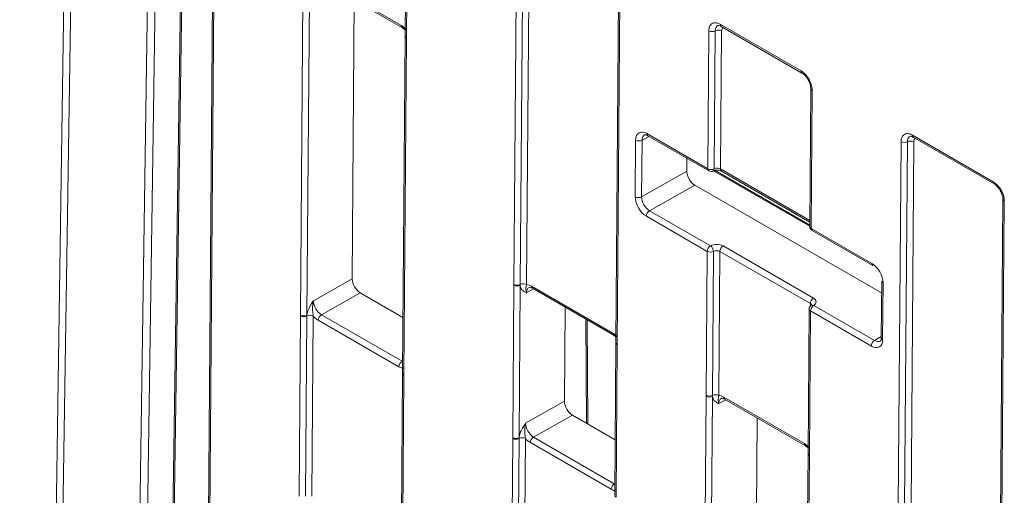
# Model space of a CAD drawing. Header units: millimetres. Extents: x 0 to 2100, y 0 to 1485.
# Tile 88 of 116: x 1289 to 1343, y 1136 to 1162. Entities that reach past the tile are written whole.
import ezdxf

# ---------------------------------------------------------------- set-up
doc = ezdxf.new("R2010")
doc.units = ezdxf.units.MM
doc.header["$LTSCALE"] = 5

msp = doc.modelspace()

# ---------------------------------------------------------------- linework, layer by layer
at = {"color": 7, "linetype": 'Continuous', "lineweight": 15}
for p, q in [((1291.558, 1204.034), (1288.502, 1001.811)), ((1297.552, 1174.744), (1296.427, 1100.312)), ((1299.209, 1173.212), (1298.671, 1101.608)), ((1315.78, 1147.517), (1315.932, 1167.648)), ((1316.283, 1167.644), (1316.131, 1147.514)), ((1316.634, 1167.641), (1316.482, 1147.511)), ((1309.816, 1167.116), (1309.772, 1161.283)), ((1309.889, 1167.014), (1309.846, 1161.181)), ((1304.005, 1145.827), (1304.145, 1164.422)), ((1304.497, 1164.42), (1304.357, 1145.824)), ((1305.116, 1164.381), (1309.573, 1161.808)), ((1305.168, 1164.265), (1309.625, 1161.692)), ((1321.559, 1164.459), (1321.407, 1144.329)), ((1321.632, 1164.357), (1321.48, 1144.227)), ((1306.97, 1163.224), (1306.855, 1147.832)), ((1327.163, 1161.885), (1331.625, 1159.309)), ((1309.625, 1161.692), (1309.775, 1161.576)), ((1326.481, 1153.906), (1326.538, 1161.524)), ((1326.889, 1161.521), (1326.832, 1153.902)), ((1327.24, 1161.518), (1327.183, 1153.896)), ((1327.214, 1161.769), (1331.677, 1159.192)), ((1327.214, 1161.769), (1327.218, 1161.767)), ((1309.772, 1161.234), (1309.632, 1142.638)), ((1309.845, 1161.132), (1309.705, 1142.536)), ((1309.772, 1161.283), (1309.772, 1161.234)), ((1309.846, 1161.181), (1309.845, 1161.132)), ((1332.165, 1158.336), (1332.108, 1150.717)), ((1332.238, 1158.234), (1332.181, 1150.615)), ((1322.475, 1152.359), (1322.498, 1155.484)), ((1322.85, 1155.482), (1322.827, 1152.356)), ((1323.122, 1155.845), (1326.481, 1153.906)), ((1323.174, 1155.728), (1326.533, 1153.789)), ((1336.994, 1135.271), (1337.145, 1155.401)), ((1337.496, 1155.398), (1337.345, 1135.268)), ((1337.847, 1155.395), (1337.696, 1135.265)), ((1337.769, 1155.762), (1342.232, 1153.186)), ((1337.821, 1155.646), (1342.284, 1153.069)), ((1325.325, 1154.487), (1325.32, 1153.77)), ((1322.827, 1152.356), (1325.32, 1153.77)), ((1326.799, 1153.795), (1332.108, 1150.73)), ((1327.235, 1153.779), (1332.11, 1150.965)), ((1325.758, 1153.003), (1323.265, 1151.588)), ((1325.758, 1153.003), (1336.075, 1147.047)), ((1342.772, 1152.213), (1342.62, 1132.083)), ((1342.845, 1152.111), (1342.694, 1131.981)), ((1323.265, 1151.588), (1326.624, 1149.649)), ((1326.447, 1149.345), (1323.088, 1151.284)), ((1332.181, 1150.615), (1335.54, 1148.676)), ((1332.233, 1150.499), (1335.592, 1148.56)), ((1327.326, 1149.646), (1332.318, 1146.764)), ((1326.387, 1141.394), (1326.447, 1149.345)), ((1326.798, 1149.342), (1326.738, 1141.391)), ((1327.149, 1149.342), (1327.089, 1141.388)), ((1332.142, 1146.46), (1327.149, 1149.342)), ((1304.713, 1146.617), (1306.855, 1147.832)), ((1315.717, 1139.066), (1315.78, 1147.468)), ((1315.78, 1147.468), (1315.78, 1147.517)), ((1316.132, 1147.465), (1316.069, 1139.063)), ((1316.131, 1147.514), (1316.132, 1147.465)), ((1316.751, 1147.427), (1321.208, 1144.854)), ((1316.803, 1147.311), (1321.259, 1144.738)), ((1336.08, 1147.704), (1336.056, 1144.578)), ((1336.153, 1147.601), (1336.13, 1144.476)), ((1307.293, 1147.065), (1305.151, 1145.85)), ((1307.293, 1147.065), (1309.655, 1145.701)), ((1318.605, 1146.27), (1318.566, 1141.071)), ((1332.074, 1146.157), (1332.014, 1138.206)), ((1332.324, 1146.359), (1335.682, 1144.42)), ((1303.93, 1135.838), (1304.005, 1145.778)), ((1304.005, 1145.778), (1304.005, 1145.827)), ((1304.356, 1145.774), (1304.281, 1135.834)), ((1304.357, 1145.824), (1304.356, 1145.774)), ((1304.707, 1145.771), (1304.632, 1135.831)), ((1305.151, 1145.85), (1309.608, 1143.277)), ((1319.856, 1139.812), (1319.813, 1145.573)), ((1332.147, 1146.054), (1332.087, 1138.104)), ((1335.506, 1144.116), (1332.147, 1146.054)), ((1309.431, 1142.973), (1304.975, 1145.545)), ((1321.259, 1144.738), (1321.409, 1144.622)), ((1321.407, 1144.28), (1321.344, 1135.878)), ((1321.407, 1144.329), (1321.407, 1144.28)), ((1321.48, 1144.178), (1321.417, 1135.775)), ((1321.48, 1144.227), (1321.48, 1144.178)), ((1309.632, 1142.589), (1309.557, 1132.649)), ((1309.705, 1142.487), (1309.63, 1132.547)), ((1309.632, 1142.638), (1309.632, 1142.589)), ((1309.705, 1142.536), (1309.705, 1142.487)), ((1326.323, 1132.943), (1326.387, 1141.345)), ((1326.387, 1141.345), (1326.387, 1141.394)), ((1326.739, 1141.342), (1326.675, 1132.94)), ((1326.738, 1141.391), (1326.739, 1141.342)), ((1327.358, 1141.304), (1331.814, 1138.731)), ((1316.425, 1139.857), (1318.566, 1141.071)), ((1327.409, 1141.188), (1331.866, 1138.615)), ((1319.004, 1140.304), (1316.863, 1139.089)), ((1319.004, 1140.304), (1321.367, 1138.94)), ((1329.212, 1140.147), (1329.173, 1134.948)), ((1315.716, 1139.017), (1315.717, 1139.066)), ((1316.069, 1139.063), (1316.067, 1139.014)), ((1316.863, 1139.089), (1321.319, 1136.516)), ((1315.642, 1129.077), (1315.716, 1139.017)), ((1316.067, 1139.014), (1315.993, 1129.073)), ((1316.418, 1139.01), (1316.344, 1129.07)), ((1321.143, 1136.212), (1316.686, 1138.785)), ((1331.866, 1138.615), (1332.016, 1138.498)), ((1332.013, 1138.157), (1331.95, 1129.755)), ((1332.014, 1138.206), (1332.013, 1138.157)), ((1332.087, 1138.054), (1332.023, 1129.652)), ((1332.087, 1138.104), (1332.087, 1138.054))]:
    msp.add_line(p, q, dxfattribs=at)
at = {"color": 8, "linetype": 'Continuous', "lineweight": 15}
for p, q in [((1291.925, 1203.553), (1288.879, 1002.029)), ((1294.586, 1099.096), (1295.79, 1178.733)), ((1296.214, 1178.729), (1295.017, 1099.494)), ((1297.626, 1174.701), (1296.502, 1100.356)), ((1299.283, 1173.11), (1298.745, 1101.65)), ((1323.236, 1155.693), (1322.85, 1155.482)), ((1326.878, 1153.819), (1332.108, 1150.799)), ((1327.183, 1153.896), (1332.11, 1151.051)), ((1316.865, 1147.275), (1316.479, 1147.064)), ((1332.141, 1146.325), (1332.142, 1146.46)), ((1319.784, 1139.854), (1319.741, 1145.615)), ((1335.682, 1144.42), (1336.057, 1144.64)), ((1309.608, 1143.277), (1309.637, 1143.294)), ((1327.471, 1141.152), (1327.086, 1140.941)), ((1321.319, 1136.516), (1321.348, 1136.533))]:
    msp.add_line(p, q, dxfattribs=at)
at = {"color": 7, "linetype": 'Continuous', "lineweight": 15, "flags": 128}
msp.add_lwpolyline([(1332.196, 1146.37), (1332.197, 1146.37), (1332.199, 1146.371)], dxfattribs=at)
at = {"color": 8, "linetype": 'Continuous', "lineweight": 15}
for centre, radius, start, end in [((1327.283, 1161.869), 0.121, 172.3062, 235.7134), ((1309.693, 1161.792), 0.121, 172.2725, 235.8365), ((1309.892, 1161.291), 0.119, 183.8858, 247.3832), ((1309.891, 1161.242), 0.119, 183.8618, 247.4071), ((1331.744, 1159.292), 0.12, 172.1866, 236.9054), ((1332.284, 1158.344), 0.119, 183.8006, 247.392), ((1323.242, 1155.828), 0.121, 172.2826, 235.737), ((1337.893, 1155.747), 0.124, 173.2701, 234.7495), ((1326.601, 1153.889), 0.121, 172.2826, 235.737), ((1326.711, 1153.889), 0.122, 302.7635, 6.4629), ((1327.307, 1153.881), 0.124, 173.2493, 234.7704), ((1342.355, 1153.171), 0.124, 173.1609, 235.945), ((1342.894, 1152.223), 0.123, 184.8379, 246.4052), ((1332.227, 1150.725), 0.119, 183.8858, 247.3832), ((1332.301, 1150.599), 0.121, 172.2826, 235.737), ((1316.871, 1147.411), 0.121, 172.2826, 235.737), ((1332.196, 1146.167), 0.123, 184.8665, 246.4025), ((1332.25, 1146.252), 0.13, 55.4088, 113.1773), ((1321.327, 1144.838), 0.121, 172.2725, 235.8365), ((1336.176, 1144.586), 0.119, 183.8618, 247.4071), ((1321.526, 1144.337), 0.119, 183.8858, 247.3832), ((1321.526, 1144.288), 0.119, 183.8618, 247.4071), ((1309.751, 1142.646), 0.119, 183.8618, 247.4071), ((1309.751, 1142.597), 0.119, 183.8858, 247.3832), ((1327.478, 1141.288), 0.121, 172.2826, 235.737), ((1331.934, 1138.715), 0.121, 172.2725, 235.8365), ((1332.136, 1138.167), 0.123, 184.8453, 246.4237), ((1332.136, 1138.216), 0.123, 184.8665, 246.4025), ((1321.463, 1135.886), 0.119, 183.8618, 247.4071)]:
    msp.add_arc(centre, radius, start, end, dxfattribs=at)
at = {"color": 7, "linetype": 'Continuous', "lineweight": 15}
for centre, radius, start, end in [((1326.717, 1161.869), 0.388, 242.5867, 296.3594), ((1327.062, 1161.174), 0.388, 62.5867, 116.3594), ((1322.677, 1155.828), 0.388, 242.571, 296.5642), ((1337.324, 1155.746), 0.388, 242.5867, 296.3594), ((1337.668, 1155.05), 0.388, 62.5867, 116.3594), ((1326.66, 1154.25), 0.388, 242.5867, 296.3594), ((1326.658, 1154.006), 0.25, 240.0027, 298.4098), ((1322.653, 1152.703), 0.388, 242.571, 296.5642), ((1323.472, 1151.264), 0.385, 122.6294, 177.0819), ((1332.358, 1150.715), 0.25, 179.5689, 240.0027), ((1326.831, 1149.325), 0.385, 122.6294, 177.0819), ((1326.409, 1149.325), 0.389, 2.5049, 56.5368), ((1327.533, 1149.322), 0.385, 122.6294, 177.0819), ((1326.625, 1149.689), 0.388, 242.5867, 296.3594), ((1335.66, 1148.66), 0.121, 172.2826, 235.737), ((1315.959, 1147.862), 0.388, 242.5867, 296.3594), ((1315.959, 1147.812), 0.388, 242.571, 296.5642), ((1316.304, 1147.166), 0.388, 62.5867, 116.3594), ((1336.199, 1147.712), 0.119, 183.8618, 247.4071), ((1332.526, 1146.44), 0.385, 122.6294, 177.0819), ((1332.324, 1146.155), 0.25, 120.7218, 179.5689), ((1332.531, 1146.035), 0.385, 122.6294, 177.0819), ((1304.184, 1146.171), 0.388, 242.571, 296.5642), ((1304.184, 1146.122), 0.388, 242.5867, 296.3594), ((1304.528, 1145.427), 0.388, 62.5867, 116.3594), ((1305.359, 1145.526), 0.385, 122.6294, 177.0819), ((1335.89, 1144.096), 0.385, 122.6294, 177.0819), ((1309.815, 1142.953), 0.385, 122.6294, 177.0819), ((1326.566, 1141.739), 0.388, 242.5867, 296.3594), ((1326.565, 1141.689), 0.388, 242.571, 296.5642), ((1326.91, 1141.043), 0.388, 62.5867, 116.3594), ((1315.895, 1139.41), 0.388, 242.571, 296.5642), ((1316.24, 1138.666), 0.388, 62.5867, 116.3594), ((1317.07, 1138.765), 0.385, 122.6294, 177.0819), ((1315.895, 1139.361), 0.388, 242.5867, 296.3594), ((1321.527, 1136.192), 0.385, 122.6294, 177.0819)]:
    msp.add_arc(centre, radius, start, end, dxfattribs=at)
for centre, major_axis, ratio, start_param, end_param in [((1309.567, 1161.091), (-0.432, 0.761), 0.582442, 5.053872, 5.502233), ((1323.117, 1155.127), (-0.432, 0.761), 0.582353, 5.502308, 7.073028), ((1325.762, 1153.515), (-0.308, 0.544), 0.582442, 0.78992, 2.360641), ((1327.006, 1153.799), (0.25, -0.006), 0.561979, 0.798001, 2.354302), ((1323.093, 1152.002), (-0.432, 0.761), 0.582442, 0.78992, 2.360641), ((1323.27, 1152.102), (-0.308, 0.544), 0.58649, 0.789937, 2.360657), ((1326.972, 1149.442), (0.5, 0), 0.577288, 0.78536, 2.341661), ((1326.972, 1149.238), (0.25, 0.002), 0.582303, 0.780844, 2.337144), ((1335.534, 1147.959), (-0.432, 0.761), 0.582442, 3.931513, 5.502233), ((1307.297, 1147.577), (-0.308, 0.544), 0.582442, 0.78992, 2.360641), ((1316.746, 1146.709), (-0.432, 0.761), 0.582353, 5.502308, 5.950669), ((1331.965, 1146.56), (0.5, 0), 0.577288, 5.512245, 7.068545), ((1305.157, 1146.363), (-0.308, 0.544), 0.58649, 0.789937, 2.360657), ((1304.98, 1146.263), (-0.432, 0.761), 0.582442, 1.912279, 2.360641), ((1321.202, 1144.137), (-0.432, 0.761), 0.582442, 5.053872, 5.502233), ((1335.511, 1144.833), (-0.432, 0.761), 0.582353, 2.360715, 3.931436), ((1309.436, 1143.69), (-0.432, 0.761), 0.582353, 2.360715, 2.809077), ((1327.352, 1140.586), (-0.432, 0.761), 0.582353, 5.502308, 5.950669), ((1319.008, 1140.816), (-0.308, 0.544), 0.582442, 0.78992, 2.360641), ((1316.868, 1139.602), (-0.308, 0.544), 0.58649, 0.789937, 2.360657), ((1316.691, 1139.502), (-0.432, 0.761), 0.582442, 1.912279, 2.360641), ((1331.809, 1138.014), (-0.432, 0.761), 0.582442, 5.053872, 5.502233), ((1321.148, 1136.929), (-0.432, 0.761), 0.582353, 2.360715, 2.809077)]:
    msp.add_ellipse(centre, major_axis=major_axis, ratio=ratio, start_param=start_param, end_param=end_param, dxfattribs=at)
at = {"color": 8, "linetype": 'Continuous', "lineweight": 15}
for centre, major_axis, ratio, start_param, end_param in [((1327.506, 1161.365), (-0.185, 0.326), 0.582353, 6.205854, 7.073028), ((1323.294, 1155.227), (-0.312, 0.542), 0.582321, 6.270975, 7.069493), ((1338.112, 1155.242), (-0.185, 0.326), 0.582353, 6.205854, 7.073028), ((1316.922, 1146.81), (-0.312, 0.542), 0.582321, 6.272393, 7.069493), ((1331.965, 1146.356), (0.25, 0.002), 0.582303, 6.264988, 7.064029), ((1335.688, 1144.933), (-0.305, 0.546), 0.582285, 2.36425, 3.154505), ((1327.529, 1140.686), (-0.312, 0.542), 0.582321, 6.272393, 7.069493)]:
    msp.add_ellipse(centre, major_axis=major_axis, ratio=ratio, start_param=start_param, end_param=end_param, dxfattribs=at)
at = {"color": 7, "linetype": 'Continuous', "lineweight": 15}
for points, knots in [([(1326.538, 1161.524), (1326.541, 1161.569), (1326.548, 1161.691), (1326.61, 1161.835), (1326.723, 1161.94), (1326.871, 1161.981), (1327.028, 1161.955), (1327.13, 1161.902), (1327.163, 1161.885)], [0, 0, 0, 0, 0.121117, 0.335616, 0.500056, 0.684519, 0.899008, 1, 1, 1, 1]), ([(1327.029, 1161.809), (1327.033, 1161.812), (1327.045, 1161.821), (1327.108, 1161.825), (1327.189, 1161.778), (1327.216, 1161.763)], [0, 0, 0, 0, 0.265652, 0.75009, 1, 1, 1, 1]), ([(1331.625, 1159.309), (1331.664, 1159.283), (1331.773, 1159.214), (1331.926, 1159.055), (1332.071, 1158.841), (1332.18, 1158.606), (1332.233, 1158.394), (1332.237, 1158.273), (1332.238, 1158.234)], [0, 0, 0, 0, 0.121117, 0.335616, 0.500056, 0.684519, 0.899008, 1, 1, 1, 1]), ([(1331.678, 1159.189), (1331.718, 1159.164), (1331.805, 1159.108), (1331.947, 1158.948), (1332.07, 1158.745), (1332.152, 1158.521), (1332.161, 1158.397), (1332.165, 1158.336)], [0, 0, 0, 0, 0.168621, 0.369346, 0.579961, 0.792684, 1, 1, 1, 1]), ([(1322.987, 1155.769), (1322.991, 1155.772), (1323.002, 1155.78), (1323.056, 1155.784), (1323.139, 1155.745), (1323.174, 1155.728)], [0, 0, 0, 0, 0.220935, 0.6633, 1, 1, 1, 1]), ([(1337.145, 1155.401), (1337.148, 1155.446), (1337.155, 1155.568), (1337.216, 1155.712), (1337.329, 1155.816), (1337.478, 1155.858), (1337.635, 1155.832), (1337.737, 1155.779), (1337.769, 1155.762)], [0, 0, 0, 0, 0.121117, 0.335616, 0.500056, 0.684519, 0.899008, 1, 1, 1, 1]), ([(1337.636, 1155.686), (1337.64, 1155.689), (1337.652, 1155.698), (1337.715, 1155.702), (1337.796, 1155.655), (1337.823, 1155.64)], [0, 0, 0, 0, 0.265624, 0.750011, 1, 1, 1, 1]), ([(1326.777, 1153.786), (1326.794, 1153.794), (1326.83, 1153.811), (1326.915, 1153.829), (1327.013, 1153.835), (1327.111, 1153.825), (1327.19, 1153.802), (1327.221, 1153.786), (1327.235, 1153.779)], [0, 0, 0, 0, 0.162925, 0.328126, 0.509376, 0.699247, 0.867167, 1, 1, 1, 1]), ([(1342.232, 1153.186), (1342.271, 1153.16), (1342.379, 1153.091), (1342.533, 1152.932), (1342.678, 1152.718), (1342.786, 1152.483), (1342.84, 1152.271), (1342.844, 1152.15), (1342.845, 1152.111)], [0, 0, 0, 0, 0.121117, 0.335616, 0.500056, 0.684519, 0.899008, 1, 1, 1, 1]), ([(1342.284, 1153.066), (1342.324, 1153.04), (1342.412, 1152.985), (1342.554, 1152.825), (1342.676, 1152.622), (1342.759, 1152.398), (1342.767, 1152.274), (1342.772, 1152.213)], [0, 0, 0, 0, 0.1687039, 0.3693849, 0.5799526, 0.7926286, 1, 1, 1, 1]), ([(1316.479, 1147.064), (1316.478, 1147.064), (1316.458, 1147.073), (1316.387, 1147.105), (1316.268, 1147.171), (1316.161, 1147.295), (1316.14, 1147.417), (1316.132, 1147.465)], [0, 0, 0, 0, 0.0055506, 0.1230141, 0.4469737, 0.7828174, 1, 1, 1, 1]), ([(1316.482, 1147.511), (1316.472, 1147.477), (1316.447, 1147.392), (1316.435, 1147.299), (1316.443, 1147.182), (1316.469, 1147.092), (1316.479, 1147.065), (1316.479, 1147.064)], [0, 0, 0, 0, 0.200769, 0.498761, 0.853829, 0.993399, 1, 1, 1, 1]), ([(1316.616, 1147.351), (1316.619, 1147.354), (1316.63, 1147.362), (1316.682, 1147.368), (1316.766, 1147.328), (1316.803, 1147.311)], [0, 0, 0, 0, 0.202416, 0.650348, 1, 1, 1, 1]), ([(1304.357, 1145.824), (1304.366, 1145.882), (1304.39, 1146.029), (1304.499, 1146.273), (1304.619, 1146.473), (1304.692, 1146.585), (1304.712, 1146.616), (1304.713, 1146.617)], [0, 0, 0, 0, 0.217183, 0.553026, 0.876986, 0.994449, 1, 1, 1, 1]), ([(1304.707, 1145.771), (1304.698, 1145.827), (1304.674, 1145.964), (1304.665, 1146.213), (1304.675, 1146.442), (1304.703, 1146.577), (1304.713, 1146.616), (1304.713, 1146.617)], [0, 0, 0, 0, 0.200769, 0.498761, 0.853829, 0.993399, 1, 1, 1, 1]), ([(1332.223, 1146.39), (1332.222, 1146.389), (1332.221, 1146.386), (1332.203, 1146.374), (1332.196, 1146.37)], [0, 0, 0, 0, 0.616272, 1, 1, 1, 1]), ([(1336.056, 1144.578), (1336.052, 1144.534), (1336.044, 1144.444), (1336.012, 1144.399), (1336, 1144.394), (1335.996, 1144.393)], [0, 0, 0, 0, 0.373246, 0.763726, 1, 1, 1, 1]), ([(1327.086, 1140.941), (1327.085, 1140.941), (1327.065, 1140.95), (1326.993, 1140.982), (1326.874, 1141.047), (1326.768, 1141.172), (1326.747, 1141.294), (1326.739, 1141.342)], [0, 0, 0, 0, 0.0055506, 0.1230141, 0.4469737, 0.7828174, 1, 1, 1, 1]), ([(1327.086, 1140.941), (1327.085, 1140.942), (1327.076, 1140.969), (1327.049, 1141.059), (1327.042, 1141.176), (1327.054, 1141.269), (1327.079, 1141.354), (1327.089, 1141.388)], [0, 0, 0, 0, 0.006601, 0.146171, 0.501239, 0.799231, 1, 1, 1, 1]), ([(1327.222, 1141.228), (1327.226, 1141.231), (1327.236, 1141.239), (1327.288, 1141.245), (1327.372, 1141.205), (1327.409, 1141.188)], [0, 0, 0, 0, 0.202416, 0.650348, 1, 1, 1, 1]), ([(1316.069, 1139.063), (1316.078, 1139.121), (1316.101, 1139.268), (1316.21, 1139.513), (1316.331, 1139.712), (1316.404, 1139.824), (1316.424, 1139.855), (1316.425, 1139.857)], [0, 0, 0, 0, 0.217183, 0.553026, 0.876986, 0.994449, 1, 1, 1, 1]), ([(1316.425, 1139.857), (1316.424, 1139.855), (1316.414, 1139.816), (1316.386, 1139.681), (1316.376, 1139.453), (1316.386, 1139.203), (1316.409, 1139.066), (1316.418, 1139.01)], [0, 0, 0, 0, 0.006601, 0.146171, 0.501239, 0.799231, 1, 1, 1, 1])]:
    msp.add_open_spline(points, degree=3, knots=knots, dxfattribs=at)
at = {"color": 8, "linetype": 'Continuous', "lineweight": 15}
for points, knots in [([(1327.029, 1161.811), (1327.026, 1161.81), (1326.993, 1161.801), (1326.942, 1161.739), (1326.896, 1161.641), (1326.891, 1161.553), (1326.889, 1161.521)], [0, 0, 0, 0, 0.024157, 0.345055, 0.763642, 1, 1, 1, 1]), ([(1337.635, 1155.688), (1337.633, 1155.687), (1337.6, 1155.678), (1337.549, 1155.616), (1337.503, 1155.518), (1337.498, 1155.43), (1337.496, 1155.398)], [0, 0, 0, 0, 0.0241574, 0.3450546, 0.7636419, 1, 1, 1, 1])]:
    msp.add_open_spline(points, degree=3, knots=knots, dxfattribs=at)

doc.saveas('drawing.dxf')
